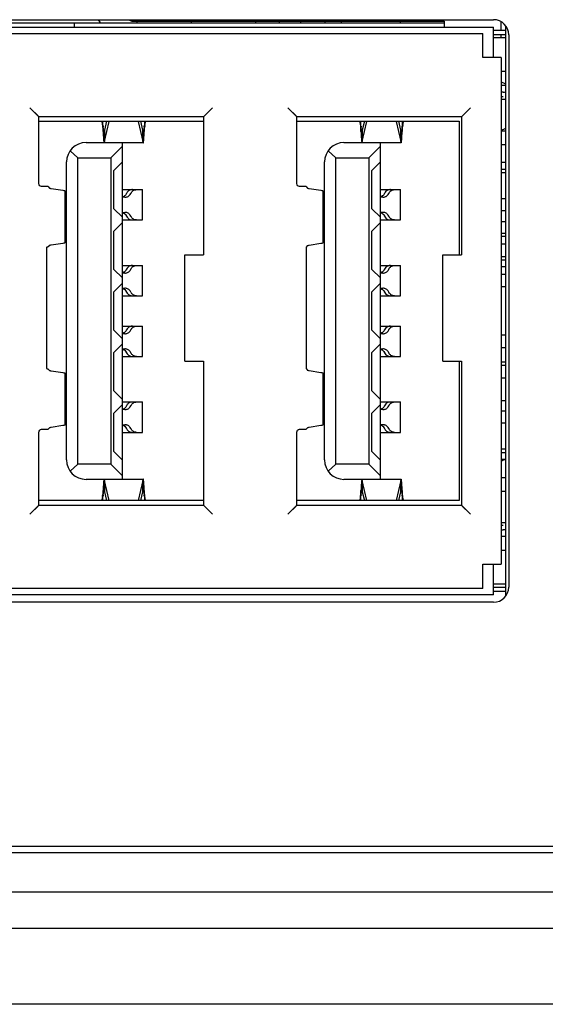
# Model space of a CAD drawing. Header units: millimetres. Extents: x 979 to 1689, y 96 to 304.
# Tile 5 of 15: x 1245 to 1262, y 96 to 128. Entities that reach past the tile are written whole.
import ezdxf

# ---------------------------------------------------------------- set-up
doc = ezdxf.new("R2010")
doc.units = ezdxf.units.MM
doc.header["$LTSCALE"] = 32.67
doc.layers.add('00_COMPONENTS', color=7, linetype='CONTINUOUS')

msp = doc.modelspace()

# ---------------------------------------------------------------- linework, layer by layer
at = {"layer": '00_COMPONENTS', "color": 7}
for p, q in [((1229.798, 128.109), (1260.148, 128.109)), ((1229.998, 127.859), (1260.148, 127.859)), ((1233.749, 128.009), (1258.514, 128.009)), ((1246.336, 127.859), (1246.336, 128.009)), ((1248.12, 128.109), (1248.227, 128.059)), ((1248.227, 128.059), (1248.227, 128.109)), ((1248.227, 128.059), (1258.518, 128.059)), ((1248.398, 128.059), (1248.398, 128.009)), ((1250.198, 128.009), (1250.198, 128.059)), ((1252.298, 128.109), (1252.298, 128.009)), ((1253.098, 128.009), (1253.098, 128.059)), ((1253.798, 128.009), (1253.798, 128.059)), ((1254.598, 128.009), (1254.598, 128.059)), ((1255.128, 128.059), (1255.128, 128.009)), ((1257.068, 128.059), (1257.068, 128.009)), ((1258.518, 128.059), (1258.518, 127.859)), ((1260.148, 126.859), (1260.148, 127.859)), ((1260.398, 127.759), (1260.398, 128.042)), ((1260.548, 109.111), (1260.548, 127.906)), ((1230.564, 127.653), (1259.798, 127.653)), ((1259.798, 126.859), (1259.798, 127.653)), ((1260.148, 127.759), (1260.548, 127.759)), ((1260.548, 127.609), (1260.148, 127.609)), ((1260.398, 127.509), (1260.398, 127.609)), ((1260.648, 127.609), (1260.648, 109.409)), ((1260.548, 127.509), (1260.148, 127.509)), ((1260.398, 126.859), (1259.798, 126.859)), ((1260.398, 126.859), (1260.398, 110.159)), ((1260.548, 126.399), (1260.398, 126.399)), ((1260.398, 126.064), (1260.448, 126.035)), ((1260.548, 125.939), (1260.398, 125.939)), ((1260.47, 125.724), (1260.398, 125.724)), ((1260.398, 125.574), (1260.47, 125.574)), ((1260.548, 125.479), (1260.398, 125.479)), ((1244.904, 125.173), (1244.868, 125.209)), ((1245.168, 124.909), (1244.868, 125.209)), ((1245.138, 124.939), (1244.904, 125.173)), ((1250.888, 125.209), (1250.588, 124.909)), ((1253.404, 125.173), (1253.368, 125.209)), ((1253.668, 124.909), (1253.368, 125.209)), ((1253.638, 124.939), (1253.404, 125.173)), ((1259.388, 125.209), (1259.088, 124.909)), ((1250.588, 124.909), (1245.168, 124.909)), ((1245.168, 122.705), (1245.168, 124.909)), ((1245.168, 124.759), (1250.588, 124.759)), ((1247.279, 124.596), (1247.265, 124.758)), ((1247.265, 124.758), (1247.265, 124.585)), ((1247.391, 124.759), (1247.323, 124.466)), ((1247.323, 124.09), (1247.476, 124.753)), ((1248.441, 124.753), (1248.594, 124.09)), ((1248.594, 124.466), (1248.526, 124.759)), ((1248.652, 124.758), (1248.638, 124.596)), ((1248.652, 124.585), (1248.652, 124.758)), ((1250.588, 124.909), (1250.588, 120.359)), ((1259.088, 124.909), (1253.668, 124.909)), ((1253.668, 122.705), (1253.668, 124.909)), ((1253.668, 124.759), (1259.018, 124.759)), ((1255.779, 124.596), (1255.765, 124.758)), ((1255.765, 124.758), (1255.765, 124.585)), ((1255.891, 124.759), (1255.823, 124.466)), ((1255.823, 124.09), (1255.976, 124.753)), ((1256.941, 124.753), (1257.094, 124.09)), ((1257.094, 124.466), (1257.026, 124.759)), ((1257.152, 124.758), (1257.138, 124.596)), ((1257.152, 124.585), (1257.152, 124.758)), ((1259.018, 124.759), (1259.018, 120.359)), ((1259.088, 124.909), (1259.088, 120.359)), ((1247.264, 124.594), (1247.265, 124.585)), ((1247.265, 124.585), (1247.279, 124.427)), ((1247.279, 124.427), (1247.279, 124.596)), ((1247.323, 124.466), (1247.323, 124.09)), ((1248.594, 124.09), (1248.594, 124.466)), ((1248.638, 124.596), (1248.638, 124.427)), ((1248.638, 124.427), (1248.652, 124.585)), ((1255.764, 124.594), (1255.765, 124.585)), ((1255.765, 124.585), (1255.779, 124.427)), ((1255.779, 124.427), (1255.779, 124.596)), ((1255.823, 124.466), (1255.823, 124.09)), ((1257.094, 124.09), (1257.094, 124.466)), ((1257.138, 124.596), (1257.138, 124.427)), ((1257.138, 124.427), (1257.152, 124.585)), ((1260.448, 124.482), (1260.398, 124.453)), ((1260.398, 124.449), (1260.548, 124.449)), ((1246.718, 124.059), (1247.918, 124.059)), ((1247.918, 112.959), (1247.918, 124.059)), ((1248.604, 124.051), (1247.918, 124.051)), ((1255.218, 124.059), (1256.418, 124.059)), ((1256.418, 112.959), (1256.418, 124.059)), ((1257.104, 124.051), (1256.418, 124.051)), ((1260.548, 123.989), (1260.398, 123.989)), ((1246.195, 123.787), (1246.453, 123.559)), ((1247.538, 123.559), (1247.918, 123.939)), ((1254.695, 123.787), (1254.953, 123.559)), ((1256.038, 123.559), (1256.418, 123.939)), ((1246.078, 113.599), (1246.078, 123.419)), ((1246.453, 123.559), (1247.538, 123.559)), ((1246.453, 113.459), (1246.453, 123.559)), ((1247.538, 123.559), (1247.538, 113.459)), ((1247.638, 123.141), (1247.918, 123.421)), ((1254.578, 113.599), (1254.578, 123.419)), ((1254.953, 123.559), (1256.038, 123.559)), ((1254.953, 113.459), (1254.953, 123.559)), ((1256.038, 123.559), (1256.038, 113.459)), ((1256.138, 123.141), (1256.418, 123.421)), ((1260.548, 123.399), (1260.398, 123.399)), ((1247.638, 121.876), (1247.638, 123.141)), ((1256.138, 121.876), (1256.138, 123.141)), ((1260.398, 123.179), (1260.548, 123.179)), ((1260.548, 123.059), (1260.398, 123.059)), ((1245.468, 122.609), (1245.248, 122.609)), ((1245.468, 122.609), (1245.503, 122.566)), ((1245.574, 122.546), (1245.957, 122.486)), ((1246.028, 120.76), (1246.028, 122.462)), ((1247.918, 122.509), (1248.583, 122.509)), ((1248.583, 121.509), (1248.583, 122.509)), ((1253.968, 122.609), (1253.748, 122.609)), ((1253.968, 122.609), (1254.003, 122.566)), ((1254.074, 122.546), (1254.457, 122.486)), ((1254.528, 120.755), (1254.528, 122.462)), ((1256.418, 122.509), (1257.083, 122.509)), ((1257.083, 121.509), (1257.083, 122.509)), ((1248, 122.259), (1247.918, 122.259)), ((1256.5, 122.259), (1256.418, 122.259)), ((1260.548, 122.209), (1260.398, 122.209)), ((1247.918, 121.596), (1247.638, 121.876)), ((1247.918, 121.759), (1248, 121.759)), ((1256.418, 121.596), (1256.138, 121.876)), ((1256.5, 121.759), (1256.418, 121.759)), ((1260.548, 121.809), (1260.398, 121.809)), ((1247.638, 121.141), (1247.918, 121.421)), ((1247.918, 121.509), (1248.583, 121.509)), ((1256.138, 121.141), (1256.418, 121.421)), ((1256.418, 121.509), (1257.083, 121.509)), ((1260.548, 121.449), (1260.398, 121.449)), ((1247.638, 119.876), (1247.638, 121.141)), ((1256.138, 119.876), (1256.138, 121.141)), ((1260.548, 121.059), (1260.398, 121.059)), ((1245.957, 120.738), (1245.574, 120.681)), ((1254.457, 120.732), (1254.074, 120.671)), ((1260.398, 120.974), (1260.541, 120.974)), ((1245.415, 120.609), (1245.415, 116.609)), ((1245.503, 120.662), (1245.468, 120.621)), ((1254.003, 120.651), (1253.968, 120.609)), ((1253.968, 120.609), (1253.968, 116.609)), ((1260.548, 120.709), (1260.398, 120.709)), ((1249.978, 120.359), (1250.588, 120.359)), ((1249.978, 116.859), (1249.978, 120.359)), ((1258.478, 120.359), (1259.088, 120.359)), ((1258.478, 116.859), (1258.478, 120.359)), ((1260.398, 120.309), (1260.548, 120.309)), ((1260.548, 120.179), (1260.398, 120.179)), ((1247.918, 119.596), (1247.638, 119.876)), ((1247.918, 120.009), (1248.583, 120.009)), ((1248, 119.759), (1247.918, 119.759)), ((1248.583, 119.009), (1248.583, 120.009)), ((1256.418, 119.596), (1256.138, 119.876)), ((1256.418, 120.009), (1257.083, 120.009)), ((1256.5, 119.759), (1256.418, 119.759)), ((1257.083, 119.009), (1257.083, 120.009)), ((1260.398, 119.974), (1260.541, 119.974)), ((1247.638, 119.141), (1247.918, 119.421)), ((1256.138, 119.141), (1256.418, 119.421)), ((1260.548, 119.709), (1260.398, 119.709)), ((1247.638, 117.876), (1247.638, 119.141)), ((1247.918, 119.259), (1248, 119.259)), ((1256.138, 117.876), (1256.138, 119.141)), ((1256.418, 119.259), (1256.5, 119.259)), ((1260.548, 119.309), (1260.398, 119.309)), ((1247.918, 119.009), (1248.583, 119.009)), ((1256.418, 119.009), (1257.083, 119.009)), ((1247.918, 117.596), (1247.638, 117.876)), ((1247.918, 118.009), (1248.583, 118.009)), ((1248.583, 117.009), (1248.583, 118.009)), ((1256.418, 117.596), (1256.138, 117.876)), ((1256.418, 118.009), (1257.083, 118.009)), ((1257.083, 117.009), (1257.083, 118.009)), ((1248, 117.759), (1247.918, 117.759)), ((1256.5, 117.759), (1256.418, 117.759)), ((1260.548, 117.709), (1260.398, 117.709)), ((1247.638, 117.141), (1247.918, 117.421)), ((1247.918, 117.259), (1248, 117.259)), ((1256.138, 117.141), (1256.418, 117.421)), ((1256.418, 117.259), (1256.5, 117.259)), ((1260.398, 117.309), (1260.548, 117.309)), ((1247.638, 115.876), (1247.638, 117.141)), ((1247.918, 117.009), (1248.583, 117.009)), ((1249.978, 116.859), (1250.588, 116.859)), ((1250.588, 116.859), (1250.588, 112.109)), ((1256.138, 115.876), (1256.138, 117.141)), ((1256.418, 117.009), (1257.083, 117.009)), ((1258.478, 116.859), (1259.088, 116.859)), ((1259.018, 116.859), (1259.018, 112.259)), ((1259.088, 116.859), (1259.088, 112.109)), ((1260.398, 116.829), (1260.548, 116.829)), ((1245.468, 116.596), (1245.503, 116.555)), ((1245.574, 116.536), (1245.957, 116.479)), ((1253.968, 116.609), (1254.003, 116.566)), ((1254.074, 116.546), (1254.457, 116.486)), ((1260.548, 116.709), (1260.398, 116.709)), ((1246.028, 114.755), (1246.028, 116.457)), ((1254.528, 114.755), (1254.528, 116.462)), ((1260.398, 116.309), (1260.548, 116.309)), ((1247.918, 115.596), (1247.638, 115.876)), ((1256.418, 115.596), (1256.138, 115.876)), ((1260.398, 115.559), (1260.548, 115.559)), ((1247.638, 115.141), (1247.918, 115.421)), ((1247.918, 115.509), (1248.583, 115.509)), ((1248, 115.259), (1247.918, 115.259)), ((1248.583, 114.509), (1248.583, 115.509)), ((1256.138, 115.141), (1256.418, 115.421)), ((1256.418, 115.509), (1257.083, 115.509)), ((1256.5, 115.259), (1256.418, 115.259)), ((1257.083, 114.509), (1257.083, 115.509)), ((1260.548, 115.209), (1260.398, 115.209)), ((1247.638, 113.876), (1247.638, 115.141)), ((1256.138, 113.876), (1256.138, 115.141)), ((1245.248, 114.609), (1245.468, 114.609)), ((1245.503, 114.651), (1245.468, 114.609)), ((1245.957, 114.732), (1245.574, 114.671)), ((1247.918, 114.759), (1248, 114.759)), ((1253.748, 114.609), (1253.968, 114.609)), ((1254.003, 114.651), (1253.968, 114.609)), ((1254.457, 114.732), (1254.074, 114.671)), ((1256.5, 114.759), (1256.418, 114.759)), ((1260.548, 114.809), (1260.398, 114.809)), ((1245.168, 112.109), (1245.168, 114.513)), ((1247.918, 114.509), (1248.583, 114.509)), ((1253.668, 112.109), (1253.668, 114.513)), ((1256.418, 114.509), (1257.083, 114.509)), ((1260.548, 113.959), (1260.398, 113.959)), ((1247.918, 113.596), (1247.638, 113.876)), ((1256.418, 113.596), (1256.138, 113.876)), ((1260.548, 113.829), (1260.398, 113.829)), ((1260.548, 113.619), (1260.398, 113.619)), ((1260.448, 113.582), (1260.398, 113.553)), ((1246.453, 113.459), (1246.195, 113.23)), ((1247.538, 113.459), (1246.453, 113.459)), ((1247.538, 113.459), (1247.918, 113.079)), ((1254.953, 113.459), (1254.695, 113.23)), ((1256.038, 113.459), (1254.953, 113.459)), ((1256.038, 113.459), (1256.418, 113.079)), ((1247.918, 112.959), (1246.718, 112.959)), ((1247.476, 112.265), (1247.323, 112.927)), ((1247.323, 112.927), (1247.323, 112.551)), ((1247.918, 112.966), (1248.604, 112.966)), ((1248.594, 112.927), (1248.441, 112.265)), ((1248.594, 112.551), (1248.594, 112.927)), ((1256.418, 112.959), (1255.218, 112.959)), ((1255.976, 112.265), (1255.823, 112.927)), ((1255.823, 112.927), (1255.823, 112.551)), ((1256.418, 112.966), (1257.104, 112.966)), ((1257.094, 112.927), (1256.941, 112.265)), ((1257.094, 112.551), (1257.094, 112.927)), ((1260.398, 113.019), (1260.548, 113.019)), ((1247.279, 112.591), (1247.265, 112.432)), ((1247.265, 112.432), (1247.265, 112.259)), ((1247.265, 112.259), (1247.279, 112.422)), ((1247.279, 112.422), (1247.279, 112.591)), ((1247.323, 112.551), (1247.391, 112.259)), ((1248.526, 112.259), (1248.594, 112.551)), ((1248.652, 112.432), (1248.638, 112.591)), ((1248.638, 112.591), (1248.638, 112.422)), ((1248.638, 112.422), (1248.652, 112.259)), ((1248.653, 112.423), (1248.652, 112.432)), ((1248.652, 112.259), (1248.652, 112.432)), ((1255.779, 112.591), (1255.765, 112.432)), ((1255.765, 112.432), (1255.765, 112.259)), ((1255.765, 112.259), (1255.779, 112.422)), ((1255.779, 112.422), (1255.779, 112.591)), ((1255.823, 112.551), (1255.891, 112.259)), ((1257.026, 112.259), (1257.094, 112.551)), ((1257.152, 112.432), (1257.138, 112.591)), ((1257.138, 112.591), (1257.138, 112.422)), ((1257.138, 112.422), (1257.152, 112.259)), ((1257.153, 112.423), (1257.152, 112.432)), ((1257.152, 112.259), (1257.152, 112.432)), ((1260.548, 112.559), (1260.398, 112.559)), ((1245.168, 112.109), (1244.868, 111.809)), ((1245.138, 112.078), (1244.904, 111.844)), ((1250.588, 112.259), (1245.168, 112.259)), ((1245.168, 112.109), (1250.588, 112.109)), ((1250.588, 112.109), (1250.888, 111.809)), ((1250.619, 112.078), (1250.853, 111.844)), ((1253.668, 112.109), (1253.368, 111.809)), ((1253.638, 112.078), (1253.404, 111.844)), ((1259.018, 112.259), (1253.668, 112.259)), ((1253.668, 112.109), (1259.088, 112.109)), ((1259.088, 112.109), (1259.388, 111.809)), ((1259.119, 112.078), (1259.353, 111.844)), ((1244.904, 111.844), (1244.868, 111.809)), ((1250.853, 111.844), (1250.888, 111.809)), ((1253.404, 111.844), (1253.368, 111.809)), ((1259.353, 111.844), (1259.388, 111.809)), ((1260.398, 111.539), (1260.548, 111.539)), ((1260.47, 111.444), (1260.398, 111.444)), ((1260.398, 111.294), (1260.47, 111.294)), ((1260.548, 111.079), (1260.398, 111.079)), ((1260.548, 110.619), (1260.398, 110.619)), ((1259.798, 110.159), (1260.398, 110.159)), ((1259.798, 109.364), (1259.798, 110.159)), ((1260.148, 109.159), (1260.148, 110.159)), ((1259.798, 109.364), (1230.564, 109.364)), ((1260.548, 109.509), (1260.148, 109.509)), ((1260.148, 109.409), (1260.548, 109.409)), ((1260.148, 109.159), (1229.998, 109.159)), ((1260.548, 109.259), (1260.148, 109.259)), ((1260.148, 108.909), (1229.798, 108.909)), ((1288.948, 100.859), (1197.948, 100.859)), ((1197.948, 100.659), (1288.948, 100.659)), ((1288.948, 99.359), (1223.948, 99.359)), ((1288.948, 98.159), (1223.948, 98.159)), ((1286.198, 95.659), (1226.698, 95.659))]:
    msp.add_line(p, q, dxfattribs=at)
for points in [[(1250.888, 125.209), (1250.853, 125.173), (1250.817, 125.138)], [(1259.388, 125.209), (1259.353, 125.173), (1259.317, 125.138)]]:
    msp.add_lwpolyline(points, dxfattribs=at)
for centre, radius, start, end in [((1247.938, 128.659), 0.99, 213.8497, 221.1867), ((1260.148, 127.609), 0.5, 0, 90), ((1260.548, 126.209), 0.2, 240, 270), ((1260.47, 126.724), 1, 270, 274.5185), ((1252.442, 124.116), 3.819, 172.4422, 172.9438), ((1260.942, 124.116), 3.819, 172.4422, 172.9438), ((1250.305, 124.992), 3.051, 187.4722, 187.9896), ((1248.604, 124.455), 0.00357, 269.6784, 281.1907), ((1245.601, 124.994), 3.063, 352.0186, 352.5274), ((1227.718, 125.483), 20.946, 356.9538, 357.1094), ((1258.805, 124.992), 3.051, 187.4722, 187.9896), ((1257.104, 124.455), 0.00357, 269.6784, 281.1907), ((1254.101, 124.994), 3.063, 352.0186, 352.5274), ((1236.218, 125.483), 20.946, 356.9538, 357.1094), ((1260.548, 124.309), 0.2, 90, 120), ((1246.718, 123.419), 0.64, 90, 180), ((1255.218, 123.419), 0.64, 90, 180), ((1247.872, 122.46), 0.198, 334.1349, 337.2249), ((1248.375, 122.307), 0.198, 154.0033, 157.2254), ((1256.383, 122.455), 0.186, 334.1618, 337.4283), ((1256.865, 122.312), 0.186, 154.0544, 157.4282), ((1247.867, 122.463), 0.203, 284.7162, 288.8282), ((1256.366, 122.461), 0.202, 284.9949, 289.1764), ((1247.874, 121.558), 0.196, 22.7639, 28.5523), ((1248.375, 121.71), 0.198, 202.7741, 205.9962), ((1256.383, 121.562), 0.186, 22.5717, 25.838), ((1256.865, 121.705), 0.186, 202.5718, 205.9454), ((1245.331, 121.24), 0.637, 277.5525, 278.4387), ((1247.867, 119.963), 0.203, 284.7162, 288.8282), ((1247.872, 119.96), 0.198, 334.1349, 337.2249), ((1248.375, 119.807), 0.198, 154.0033, 157.2254), ((1256.366, 119.961), 0.202, 284.9949, 289.1764), ((1256.383, 119.955), 0.186, 334.1618, 337.4283), ((1256.865, 119.812), 0.186, 154.0544, 157.4282), ((1247.874, 119.058), 0.196, 22.7639, 28.5523), ((1248.375, 119.21), 0.198, 202.7741, 205.9962), ((1256.383, 119.062), 0.186, 22.5717, 25.838), ((1256.865, 119.205), 0.186, 202.5718, 205.9454), ((1247.872, 117.96), 0.198, 334.1352, 337.2254), ((1248.375, 117.807), 0.198, 154.0036, 157.2259), ((1256.383, 117.955), 0.186, 334.1617, 337.4283), ((1256.865, 117.812), 0.186, 154.0544, 157.4282), ((1247.867, 117.963), 0.203, 284.7163, 288.8285), ((1256.366, 117.961), 0.202, 284.995, 289.1764), ((1247.874, 117.058), 0.196, 22.7645, 28.5524), ((1248.375, 117.21), 0.198, 202.7746, 205.9966), ((1256.383, 117.062), 0.186, 22.5717, 25.838), ((1256.865, 117.205), 0.186, 202.5718, 205.9453), ((1247.867, 115.463), 0.203, 284.7163, 288.8285), ((1247.872, 115.46), 0.198, 334.1352, 337.2254), ((1248.375, 115.307), 0.198, 154.0036, 157.2259), ((1256.366, 115.461), 0.202, 284.995, 289.1764), ((1256.383, 115.455), 0.186, 334.1617, 337.4283), ((1256.865, 115.312), 0.186, 154.0544, 157.4282), ((1247.874, 114.558), 0.196, 22.7645, 28.5524), ((1248.375, 114.71), 0.198, 202.7746, 205.9966), ((1256.383, 114.562), 0.186, 22.5717, 25.838), ((1256.865, 114.705), 0.186, 202.5718, 205.9453), ((1246.718, 113.599), 0.64, 180, 270), ((1255.218, 113.599), 0.64, 180, 270), ((1260.548, 113.409), 0.2, 90, 120), ((1227.718, 111.534), 20.946, 2.8906, 3.0462), ((1236.218, 111.534), 20.946, 2.8906, 3.0462), ((1243.475, 112.901), 3.819, 352.4422, 352.9438), ((1250.316, 112.023), 3.063, 172.0186, 172.5274), ((1247.313, 112.562), 0.00357, 89.6784, 101.1907), ((1245.612, 112.025), 3.051, 7.4722, 7.9896), ((1251.975, 112.901), 3.819, 352.4422, 352.9438), ((1258.816, 112.023), 3.063, 172.0186, 172.5274), ((1255.813, 112.562), 0.00357, 89.6784, 101.1907), ((1254.112, 112.025), 3.051, 7.4722, 7.9896), ((1260.47, 110.294), 1, 87.0171, 90), ((1260.148, 109.409), 0.5, 270, 0)]:
    msp.add_arc(centre, radius, start, end, dxfattribs=at)
for points, knots in [([(1247.227, 124.759), (1247.232, 124.759), (1247.24, 124.739), (1247.247, 124.71), (1247.256, 124.656), (1247.261, 124.617), (1247.264, 124.594)], [0, 0, 0, 0, 0.085882, 0.287263, 0.599377, 1, 1, 1, 1]), ([(1248.656, 124.619), (1248.659, 124.638), (1248.663, 124.672), (1248.672, 124.717), (1248.678, 124.742), (1248.686, 124.759), (1248.69, 124.759)], [0, 0, 0, 0, 0.403715, 0.713576, 0.912743, 1, 1, 1, 1]), ([(1255.727, 124.759), (1255.732, 124.759), (1255.74, 124.739), (1255.747, 124.71), (1255.756, 124.656), (1255.761, 124.617), (1255.764, 124.594)], [0, 0, 0, 0, 0.085882, 0.287263, 0.599377, 1, 1, 1, 1]), ([(1257.156, 124.619), (1257.159, 124.638), (1257.163, 124.672), (1257.172, 124.717), (1257.178, 124.742), (1257.186, 124.759), (1257.19, 124.759)], [0, 0, 0, 0, 0.403715, 0.713576, 0.912743, 1, 1, 1, 1]), ([(1247.279, 124.427), (1247.281, 124.381), (1247.286, 124.3), (1247.292, 124.191), (1247.3, 124.114), (1247.304, 124.073), (1247.308, 124.059)], [0, 0, 0, 0, 0.366616, 0.666499, 0.881764, 1, 1, 1, 1]), ([(1247.301, 124.47), (1247.299, 124.476), (1247.291, 124.508), (1247.287, 124.541), (1247.283, 124.568)], [0, 0, 0, 0, 0.180194, 1, 1, 1, 1]), ([(1247.313, 124.451), (1247.31, 124.451), (1247.305, 124.459), (1247.303, 124.465), (1247.301, 124.47)], [0, 0, 0, 0, 0.330825, 1, 1, 1, 1]), ([(1247.323, 124.466), (1247.322, 124.464), (1247.32, 124.459), (1247.317, 124.451), (1247.313, 124.451)], [0, 0, 0, 0, 0.377622, 1, 1, 1, 1]), ([(1248.604, 124.451), (1248.602, 124.451), (1248.6, 124.454), (1248.598, 124.457), (1248.598, 124.458)], [0, 0, 0, 0, 0.657806, 1, 1, 1, 1]), ([(1248.634, 124.569), (1248.632, 124.553), (1248.628, 124.525), (1248.621, 124.487), (1248.615, 124.465), (1248.609, 124.452), (1248.605, 124.451)], [0, 0, 0, 0, 0.395562, 0.702422, 0.90468, 1, 1, 1, 1]), ([(1248.623, 124.18), (1248.624, 124.194), (1248.629, 124.257), (1248.632, 124.32), (1248.635, 124.37)], [0, 0, 0, 0, 0.215266, 1, 1, 1, 1]), ([(1255.779, 124.427), (1255.781, 124.381), (1255.786, 124.3), (1255.792, 124.191), (1255.8, 124.114), (1255.804, 124.073), (1255.808, 124.059)], [0, 0, 0, 0, 0.366616, 0.666499, 0.881764, 1, 1, 1, 1]), ([(1255.801, 124.47), (1255.799, 124.476), (1255.791, 124.508), (1255.787, 124.541), (1255.783, 124.568)], [0, 0, 0, 0, 0.180194, 1, 1, 1, 1]), ([(1255.813, 124.451), (1255.81, 124.451), (1255.805, 124.459), (1255.803, 124.465), (1255.801, 124.47)], [0, 0, 0, 0, 0.330825, 1, 1, 1, 1]), ([(1255.823, 124.466), (1255.822, 124.464), (1255.82, 124.459), (1255.817, 124.451), (1255.813, 124.451)], [0, 0, 0, 0, 0.377622, 1, 1, 1, 1]), ([(1257.104, 124.451), (1257.102, 124.451), (1257.1, 124.454), (1257.098, 124.457), (1257.098, 124.458)], [0, 0, 0, 0, 0.657806, 1, 1, 1, 1]), ([(1257.134, 124.569), (1257.132, 124.553), (1257.128, 124.525), (1257.121, 124.487), (1257.115, 124.465), (1257.109, 124.452), (1257.105, 124.451)], [0, 0, 0, 0, 0.395562, 0.702422, 0.90468, 1, 1, 1, 1]), ([(1257.123, 124.18), (1257.124, 124.194), (1257.129, 124.257), (1257.132, 124.32), (1257.135, 124.37)], [0, 0, 0, 0, 0.215266, 1, 1, 1, 1]), ([(1247.317, 124.059), (1247.318, 124.06), (1247.32, 124.071), (1247.322, 124.082), (1247.323, 124.09)], [0, 0, 0, 0, 0.179311, 1, 1, 1, 1]), ([(1248.594, 124.09), (1248.595, 124.081), (1248.597, 124.068), (1248.601, 124.055), (1248.603, 124.051), (1248.604, 124.051)], [0, 0, 0, 0, 0.72146, 0.91262, 1, 1, 1, 1]), ([(1248.604, 124.051), (1248.607, 124.051), (1248.61, 124.067), (1248.615, 124.088), (1248.619, 124.13), (1248.622, 124.162), (1248.623, 124.18)], [0, 0, 0, 0, 0.073183, 0.265493, 0.576837, 1, 1, 1, 1]), ([(1255.817, 124.059), (1255.818, 124.06), (1255.82, 124.071), (1255.822, 124.082), (1255.823, 124.09)], [0, 0, 0, 0, 0.179311, 1, 1, 1, 1]), ([(1257.094, 124.09), (1257.095, 124.081), (1257.097, 124.068), (1257.101, 124.055), (1257.103, 124.051), (1257.104, 124.051)], [0, 0, 0, 0, 0.72146, 0.91262, 1, 1, 1, 1]), ([(1257.104, 124.051), (1257.107, 124.051), (1257.11, 124.067), (1257.115, 124.088), (1257.119, 124.13), (1257.122, 124.162), (1257.123, 124.18)], [0, 0, 0, 0, 0.073183, 0.265493, 0.576837, 1, 1, 1, 1]), ([(1245.248, 122.609), (1245.227, 122.609), (1245.183, 122.634), (1245.168, 122.681), (1245.168, 122.705)], [0, 0, 0, 0, 0.461457, 1, 1, 1, 1]), ([(1253.748, 122.609), (1253.727, 122.609), (1253.683, 122.634), (1253.668, 122.681), (1253.668, 122.705)], [0, 0, 0, 0, 0.461457, 1, 1, 1, 1]), ([(1245.51, 122.562), (1245.512, 122.561), (1245.525, 122.555), (1245.538, 122.553), (1245.549, 122.55)], [0, 0, 0, 0, 0.178868, 1, 1, 1, 1]), ([(1245.957, 122.486), (1245.975, 122.483), (1245.998, 122.478), (1246.022, 122.471), (1246.028, 122.465), (1246.028, 122.462)], [0, 0, 0, 0, 0.71168, 0.903436, 1, 1, 1, 1]), ([(1248.05, 122.374), (1248.045, 122.362), (1248.017, 122.317), (1247.97, 122.284), (1247.932, 122.271)], [0, 0, 0, 0, 0.241329, 1, 1, 1, 1]), ([(1248.185, 122.499), (1248.156, 122.491), (1248.102, 122.46), (1248.066, 122.41), (1248.055, 122.384)], [0, 0, 0, 0, 0.517184, 1, 1, 1, 1]), ([(1248.063, 122.268), (1248.092, 122.277), (1248.146, 122.307), (1248.182, 122.357), (1248.193, 122.384)], [0, 0, 0, 0, 0.517184, 1, 1, 1, 1]), ([(1248.248, 122.509), (1248.242, 122.508), (1248.221, 122.507), (1248.2, 122.504), (1248.185, 122.499)], [0, 0, 0, 0, 0.261612, 1, 1, 1, 1]), ([(1248.198, 122.394), (1248.214, 122.426), (1248.268, 122.487), (1248.346, 122.507), (1248.386, 122.509)], [0, 0, 0, 0, 0.472337, 1, 1, 1, 1]), ([(1254.01, 122.562), (1254.012, 122.561), (1254.025, 122.555), (1254.038, 122.553), (1254.049, 122.55)], [0, 0, 0, 0, 0.178868, 1, 1, 1, 1]), ([(1254.457, 122.486), (1254.475, 122.483), (1254.498, 122.478), (1254.522, 122.471), (1254.528, 122.465), (1254.528, 122.462)], [0, 0, 0, 0, 0.71168, 0.903436, 1, 1, 1, 1]), ([(1256.55, 122.374), (1256.545, 122.363), (1256.517, 122.317), (1256.471, 122.284), (1256.433, 122.271)], [0, 0, 0, 0, 0.236809, 1, 1, 1, 1]), ([(1256.684, 122.499), (1256.654, 122.49), (1256.601, 122.459), (1256.565, 122.41), (1256.555, 122.384)], [0, 0, 0, 0, 0.523099, 1, 1, 1, 1]), ([(1256.564, 122.268), (1256.594, 122.277), (1256.647, 122.308), (1256.682, 122.358), (1256.693, 122.384)], [0, 0, 0, 0, 0.523099, 1, 1, 1, 1]), ([(1256.748, 122.509), (1256.742, 122.508), (1256.721, 122.507), (1256.699, 122.504), (1256.684, 122.499)], [0, 0, 0, 0, 0.262555, 1, 1, 1, 1]), ([(1256.698, 122.394), (1256.713, 122.426), (1256.767, 122.486), (1256.845, 122.508), (1256.886, 122.509)], [0, 0, 0, 0, 0.465098, 1, 1, 1, 1]), ([(1248, 122.259), (1248.005, 122.259), (1248.026, 122.26), (1248.048, 122.263), (1248.063, 122.268)], [0, 0, 0, 0, 0.261612, 1, 1, 1, 1]), ([(1256.5, 122.259), (1256.505, 122.259), (1256.527, 122.26), (1256.549, 122.264), (1256.564, 122.268)], [0, 0, 0, 0, 0.262555, 1, 1, 1, 1]), ([(1247.918, 121.751), (1247.926, 121.749), (1247.953, 121.74), (1247.978, 121.726), (1247.995, 121.712)], [0, 0, 0, 0, 0.258483, 1, 1, 1, 1]), ([(1248.063, 121.749), (1248.058, 121.751), (1248.037, 121.756), (1248.016, 121.758), (1248, 121.759)], [0, 0, 0, 0, 0.240121, 1, 1, 1, 1]), ([(1248.193, 121.634), (1248.182, 121.66), (1248.146, 121.71), (1248.092, 121.741), (1248.063, 121.749)], [0, 0, 0, 0, 0.482809, 1, 1, 1, 1]), ([(1256.418, 121.751), (1256.425, 121.749), (1256.451, 121.741), (1256.476, 121.727), (1256.492, 121.715)], [0, 0, 0, 0, 0.260845, 1, 1, 1, 1]), ([(1256.492, 121.715), (1256.498, 121.71), (1256.522, 121.689), (1256.54, 121.664), (1256.55, 121.643)], [0, 0, 0, 0, 0.259782, 1, 1, 1, 1]), ([(1256.564, 121.749), (1256.559, 121.75), (1256.538, 121.756), (1256.516, 121.758), (1256.5, 121.759)], [0, 0, 0, 0, 0.239426, 1, 1, 1, 1]), ([(1256.693, 121.634), (1256.682, 121.66), (1256.647, 121.709), (1256.594, 121.74), (1256.564, 121.749)], [0, 0, 0, 0, 0.476892, 1, 1, 1, 1]), ([(1248.055, 121.634), (1248.066, 121.607), (1248.102, 121.557), (1248.156, 121.527), (1248.185, 121.518)], [0, 0, 0, 0, 0.482809, 1, 1, 1, 1]), ([(1248.185, 121.518), (1248.19, 121.516), (1248.211, 121.511), (1248.232, 121.509), (1248.248, 121.509)], [0, 0, 0, 0, 0.240121, 1, 1, 1, 1]), ([(1248.386, 121.509), (1248.346, 121.51), (1248.268, 121.53), (1248.214, 121.591), (1248.198, 121.623)], [0, 0, 0, 0, 0.527666, 1, 1, 1, 1]), ([(1256.555, 121.634), (1256.565, 121.608), (1256.601, 121.558), (1256.654, 121.527), (1256.684, 121.518)], [0, 0, 0, 0, 0.476892, 1, 1, 1, 1]), ([(1256.684, 121.518), (1256.689, 121.517), (1256.71, 121.511), (1256.731, 121.509), (1256.748, 121.509)], [0, 0, 0, 0, 0.239426, 1, 1, 1, 1]), ([(1256.886, 121.509), (1256.845, 121.509), (1256.767, 121.531), (1256.713, 121.592), (1256.698, 121.624)], [0, 0, 0, 0, 0.534907, 1, 1, 1, 1]), ([(1246.028, 120.76), (1246.028, 120.758), (1246.022, 120.752), (1245.998, 120.745), (1245.975, 120.741), (1245.957, 120.738)], [0, 0, 0, 0, 0.09406, 0.285472, 1, 1, 1, 1]), ([(1254.528, 120.755), (1254.528, 120.752), (1254.522, 120.747), (1254.498, 120.739), (1254.475, 120.734), (1254.457, 120.732)], [0, 0, 0, 0, 0.096568, 0.288324, 1, 1, 1, 1]), ([(1245.468, 120.621), (1245.464, 120.618), (1245.449, 120.614), (1245.435, 120.611), (1245.425, 120.61)], [0, 0, 0, 0, 0.327356, 1, 1, 1, 1]), ([(1245.574, 120.681), (1245.557, 120.678), (1245.535, 120.673), (1245.509, 120.668), (1245.503, 120.662)], [0, 0, 0, 0, 0.672212, 1, 1, 1, 1]), ([(1254.074, 120.671), (1254.057, 120.668), (1254.035, 120.663), (1254.009, 120.657), (1254.003, 120.651)], [0, 0, 0, 0, 0.670702, 1, 1, 1, 1]), ([(1248.05, 119.874), (1248.045, 119.862), (1248.017, 119.817), (1247.97, 119.784), (1247.932, 119.771)], [0, 0, 0, 0, 0.241329, 1, 1, 1, 1]), ([(1248, 119.759), (1248.005, 119.759), (1248.026, 119.76), (1248.048, 119.763), (1248.063, 119.768)], [0, 0, 0, 0, 0.261612, 1, 1, 1, 1]), ([(1248.185, 119.999), (1248.156, 119.991), (1248.102, 119.96), (1248.066, 119.91), (1248.055, 119.884)], [0, 0, 0, 0, 0.517184, 1, 1, 1, 1]), ([(1248.063, 119.768), (1248.092, 119.777), (1248.146, 119.807), (1248.182, 119.857), (1248.193, 119.884)], [0, 0, 0, 0, 0.517184, 1, 1, 1, 1]), ([(1248.248, 120.009), (1248.242, 120.008), (1248.221, 120.007), (1248.2, 120.004), (1248.185, 119.999)], [0, 0, 0, 0, 0.261612, 1, 1, 1, 1]), ([(1248.198, 119.894), (1248.214, 119.926), (1248.268, 119.987), (1248.346, 120.007), (1248.386, 120.009)], [0, 0, 0, 0, 0.472337, 1, 1, 1, 1]), ([(1256.55, 119.874), (1256.545, 119.863), (1256.517, 119.817), (1256.471, 119.784), (1256.433, 119.771)], [0, 0, 0, 0, 0.236809, 1, 1, 1, 1]), ([(1256.5, 119.759), (1256.505, 119.759), (1256.527, 119.76), (1256.549, 119.764), (1256.564, 119.768)], [0, 0, 0, 0, 0.262555, 1, 1, 1, 1]), ([(1256.684, 119.999), (1256.654, 119.99), (1256.601, 119.959), (1256.565, 119.91), (1256.555, 119.884)], [0, 0, 0, 0, 0.523099, 1, 1, 1, 1]), ([(1256.564, 119.768), (1256.594, 119.777), (1256.647, 119.808), (1256.682, 119.858), (1256.693, 119.884)], [0, 0, 0, 0, 0.523099, 1, 1, 1, 1]), ([(1256.748, 120.009), (1256.742, 120.008), (1256.721, 120.007), (1256.699, 120.004), (1256.684, 119.999)], [0, 0, 0, 0, 0.262555, 1, 1, 1, 1]), ([(1256.698, 119.894), (1256.713, 119.926), (1256.767, 119.986), (1256.845, 120.008), (1256.886, 120.009)], [0, 0, 0, 0, 0.465098, 1, 1, 1, 1]), ([(1247.918, 119.251), (1247.926, 119.249), (1247.953, 119.24), (1247.978, 119.226), (1247.995, 119.212)], [0, 0, 0, 0, 0.258483, 1, 1, 1, 1]), ([(1248.063, 119.249), (1248.058, 119.251), (1248.037, 119.256), (1248.016, 119.258), (1248, 119.259)], [0, 0, 0, 0, 0.240121, 1, 1, 1, 1]), ([(1248.055, 119.134), (1248.066, 119.107), (1248.102, 119.057), (1248.156, 119.027), (1248.185, 119.018)], [0, 0, 0, 0, 0.482809, 1, 1, 1, 1]), ([(1248.193, 119.134), (1248.182, 119.16), (1248.146, 119.21), (1248.092, 119.241), (1248.063, 119.249)], [0, 0, 0, 0, 0.482809, 1, 1, 1, 1]), ([(1248.386, 119.009), (1248.346, 119.01), (1248.268, 119.03), (1248.214, 119.091), (1248.198, 119.123)], [0, 0, 0, 0, 0.527666, 1, 1, 1, 1]), ([(1256.418, 119.251), (1256.425, 119.249), (1256.451, 119.241), (1256.476, 119.227), (1256.492, 119.215)], [0, 0, 0, 0, 0.260845, 1, 1, 1, 1]), ([(1256.492, 119.215), (1256.498, 119.21), (1256.522, 119.189), (1256.54, 119.164), (1256.55, 119.143)], [0, 0, 0, 0, 0.259782, 1, 1, 1, 1]), ([(1256.564, 119.249), (1256.559, 119.25), (1256.538, 119.256), (1256.516, 119.258), (1256.5, 119.259)], [0, 0, 0, 0, 0.239426, 1, 1, 1, 1]), ([(1256.555, 119.134), (1256.565, 119.108), (1256.601, 119.058), (1256.654, 119.027), (1256.684, 119.018)], [0, 0, 0, 0, 0.476892, 1, 1, 1, 1]), ([(1256.693, 119.134), (1256.682, 119.16), (1256.647, 119.209), (1256.594, 119.24), (1256.564, 119.249)], [0, 0, 0, 0, 0.476892, 1, 1, 1, 1]), ([(1256.886, 119.009), (1256.845, 119.009), (1256.767, 119.031), (1256.713, 119.092), (1256.698, 119.124)], [0, 0, 0, 0, 0.534907, 1, 1, 1, 1]), ([(1248.185, 119.018), (1248.19, 119.016), (1248.211, 119.011), (1248.232, 119.009), (1248.248, 119.009)], [0, 0, 0, 0, 0.240121, 1, 1, 1, 1]), ([(1256.684, 119.018), (1256.689, 119.017), (1256.71, 119.011), (1256.731, 119.009), (1256.748, 119.009)], [0, 0, 0, 0, 0.239426, 1, 1, 1, 1]), ([(1248.05, 117.874), (1248.045, 117.862), (1248.017, 117.817), (1247.97, 117.784), (1247.932, 117.771)], [0, 0, 0, 0, 0.241323, 1, 1, 1, 1]), ([(1248.185, 117.999), (1248.156, 117.991), (1248.102, 117.96), (1248.066, 117.91), (1248.055, 117.884)], [0, 0, 0, 0, 0.517191, 1, 1, 1, 1]), ([(1248.063, 117.768), (1248.092, 117.777), (1248.146, 117.807), (1248.182, 117.857), (1248.193, 117.884)], [0, 0, 0, 0, 0.517191, 1, 1, 1, 1]), ([(1248.248, 118.009), (1248.242, 118.008), (1248.221, 118.007), (1248.2, 118.004), (1248.185, 117.999)], [0, 0, 0, 0, 0.261611, 1, 1, 1, 1]), ([(1248.198, 117.894), (1248.214, 117.926), (1248.268, 117.987), (1248.346, 118.007), (1248.386, 118.009)], [0, 0, 0, 0, 0.472334, 1, 1, 1, 1]), ([(1256.55, 117.874), (1256.545, 117.863), (1256.517, 117.817), (1256.471, 117.784), (1256.433, 117.771)], [0, 0, 0, 0, 0.236805, 1, 1, 1, 1]), ([(1256.684, 117.999), (1256.654, 117.99), (1256.601, 117.959), (1256.565, 117.91), (1256.555, 117.884)], [0, 0, 0, 0, 0.523107, 1, 1, 1, 1]), ([(1256.564, 117.768), (1256.594, 117.777), (1256.647, 117.808), (1256.682, 117.858), (1256.693, 117.884)], [0, 0, 0, 0, 0.523107, 1, 1, 1, 1]), ([(1256.748, 118.009), (1256.742, 118.008), (1256.721, 118.007), (1256.699, 118.004), (1256.684, 117.999)], [0, 0, 0, 0, 0.262553, 1, 1, 1, 1]), ([(1256.698, 117.894), (1256.713, 117.926), (1256.767, 117.986), (1256.845, 118.008), (1256.886, 118.009)], [0, 0, 0, 0, 0.465093, 1, 1, 1, 1]), ([(1248, 117.759), (1248.005, 117.759), (1248.026, 117.76), (1248.048, 117.763), (1248.063, 117.768)], [0, 0, 0, 0, 0.261611, 1, 1, 1, 1]), ([(1256.5, 117.759), (1256.505, 117.759), (1256.527, 117.76), (1256.549, 117.764), (1256.564, 117.768)], [0, 0, 0, 0, 0.262553, 1, 1, 1, 1]), ([(1247.918, 117.251), (1247.926, 117.249), (1247.953, 117.24), (1247.978, 117.226), (1247.995, 117.212)], [0, 0, 0, 0, 0.258485, 1, 1, 1, 1]), ([(1248.063, 117.249), (1248.058, 117.251), (1248.037, 117.256), (1248.016, 117.258), (1248, 117.259)], [0, 0, 0, 0, 0.24012, 1, 1, 1, 1]), ([(1248.193, 117.134), (1248.182, 117.16), (1248.146, 117.21), (1248.092, 117.241), (1248.063, 117.249)], [0, 0, 0, 0, 0.482816, 1, 1, 1, 1]), ([(1256.418, 117.251), (1256.425, 117.249), (1256.451, 117.241), (1256.476, 117.227), (1256.492, 117.215)], [0, 0, 0, 0, 0.260846, 1, 1, 1, 1]), ([(1256.492, 117.215), (1256.498, 117.21), (1256.522, 117.189), (1256.54, 117.164), (1256.55, 117.143)], [0, 0, 0, 0, 0.259778, 1, 1, 1, 1]), ([(1256.564, 117.249), (1256.559, 117.25), (1256.538, 117.256), (1256.516, 117.258), (1256.5, 117.259)], [0, 0, 0, 0, 0.239424, 1, 1, 1, 1]), ([(1256.693, 117.134), (1256.682, 117.16), (1256.647, 117.209), (1256.594, 117.24), (1256.564, 117.249)], [0, 0, 0, 0, 0.476899, 1, 1, 1, 1]), ([(1248.055, 117.134), (1248.066, 117.107), (1248.102, 117.057), (1248.156, 117.027), (1248.185, 117.018)], [0, 0, 0, 0, 0.482816, 1, 1, 1, 1]), ([(1248.185, 117.018), (1248.19, 117.016), (1248.211, 117.011), (1248.232, 117.009), (1248.248, 117.009)], [0, 0, 0, 0, 0.24012, 1, 1, 1, 1]), ([(1248.386, 117.009), (1248.346, 117.01), (1248.268, 117.03), (1248.214, 117.091), (1248.198, 117.123)], [0, 0, 0, 0, 0.527663, 1, 1, 1, 1]), ([(1256.555, 117.134), (1256.565, 117.108), (1256.601, 117.058), (1256.654, 117.027), (1256.684, 117.018)], [0, 0, 0, 0, 0.476899, 1, 1, 1, 1]), ([(1256.684, 117.018), (1256.689, 117.017), (1256.71, 117.011), (1256.731, 117.009), (1256.748, 117.009)], [0, 0, 0, 0, 0.239424, 1, 1, 1, 1]), ([(1256.886, 117.009), (1256.845, 117.009), (1256.767, 117.031), (1256.713, 117.092), (1256.698, 117.124)], [0, 0, 0, 0, 0.534902, 1, 1, 1, 1]), ([(1245.415, 116.609), (1245.427, 116.607), (1245.444, 116.603), (1245.464, 116.6), (1245.468, 116.596)], [0, 0, 0, 0, 0.679069, 1, 1, 1, 1]), ([(1245.503, 116.555), (1245.504, 116.555), (1245.507, 116.552), (1245.512, 116.55), (1245.515, 116.549)], [0, 0, 0, 0, 0.180227, 1, 1, 1, 1]), ([(1245.515, 116.549), (1245.517, 116.548), (1245.528, 116.545), (1245.54, 116.542), (1245.549, 116.541)], [0, 0, 0, 0, 0.196376, 1, 1, 1, 1]), ([(1254.01, 116.562), (1254.012, 116.561), (1254.025, 116.555), (1254.038, 116.553), (1254.049, 116.55)], [0, 0, 0, 0, 0.178868, 1, 1, 1, 1]), ([(1245.957, 116.479), (1245.975, 116.476), (1245.998, 116.472), (1246.022, 116.465), (1246.028, 116.459), (1246.028, 116.457)], [0, 0, 0, 0, 0.714533, 0.905944, 1, 1, 1, 1]), ([(1254.457, 116.486), (1254.475, 116.483), (1254.498, 116.478), (1254.522, 116.471), (1254.528, 116.465), (1254.528, 116.462)], [0, 0, 0, 0, 0.71168, 0.903436, 1, 1, 1, 1]), ([(1248.05, 115.374), (1248.045, 115.362), (1248.017, 115.317), (1247.97, 115.284), (1247.932, 115.271)], [0, 0, 0, 0, 0.241323, 1, 1, 1, 1]), ([(1248, 115.259), (1248.005, 115.259), (1248.026, 115.26), (1248.048, 115.263), (1248.063, 115.268)], [0, 0, 0, 0, 0.261611, 1, 1, 1, 1]), ([(1248.185, 115.499), (1248.156, 115.491), (1248.102, 115.46), (1248.066, 115.41), (1248.055, 115.384)], [0, 0, 0, 0, 0.517191, 1, 1, 1, 1]), ([(1248.063, 115.268), (1248.092, 115.277), (1248.146, 115.307), (1248.182, 115.357), (1248.193, 115.384)], [0, 0, 0, 0, 0.517191, 1, 1, 1, 1]), ([(1248.248, 115.509), (1248.242, 115.508), (1248.221, 115.507), (1248.2, 115.504), (1248.185, 115.499)], [0, 0, 0, 0, 0.261611, 1, 1, 1, 1]), ([(1248.198, 115.394), (1248.214, 115.426), (1248.268, 115.487), (1248.346, 115.507), (1248.386, 115.509)], [0, 0, 0, 0, 0.472334, 1, 1, 1, 1]), ([(1256.55, 115.374), (1256.545, 115.363), (1256.517, 115.317), (1256.471, 115.284), (1256.433, 115.271)], [0, 0, 0, 0, 0.236805, 1, 1, 1, 1]), ([(1256.5, 115.259), (1256.505, 115.259), (1256.527, 115.26), (1256.549, 115.264), (1256.564, 115.268)], [0, 0, 0, 0, 0.262553, 1, 1, 1, 1]), ([(1256.684, 115.499), (1256.654, 115.49), (1256.601, 115.459), (1256.565, 115.41), (1256.555, 115.384)], [0, 0, 0, 0, 0.523107, 1, 1, 1, 1]), ([(1256.564, 115.268), (1256.594, 115.277), (1256.647, 115.308), (1256.682, 115.358), (1256.693, 115.384)], [0, 0, 0, 0, 0.523107, 1, 1, 1, 1]), ([(1256.748, 115.509), (1256.742, 115.508), (1256.721, 115.507), (1256.699, 115.504), (1256.684, 115.499)], [0, 0, 0, 0, 0.262553, 1, 1, 1, 1]), ([(1256.698, 115.394), (1256.713, 115.426), (1256.767, 115.486), (1256.845, 115.508), (1256.886, 115.509)], [0, 0, 0, 0, 0.465093, 1, 1, 1, 1]), ([(1245.168, 114.513), (1245.168, 114.537), (1245.183, 114.583), (1245.227, 114.609), (1245.248, 114.609)], [0, 0, 0, 0, 0.538559, 1, 1, 1, 1]), ([(1245.574, 114.671), (1245.557, 114.668), (1245.535, 114.663), (1245.509, 114.657), (1245.503, 114.651)], [0, 0, 0, 0, 0.670702, 1, 1, 1, 1]), ([(1246.028, 114.755), (1246.028, 114.752), (1246.022, 114.747), (1245.998, 114.739), (1245.975, 114.734), (1245.957, 114.732)], [0, 0, 0, 0, 0.096568, 0.288324, 1, 1, 1, 1]), ([(1247.918, 114.751), (1247.926, 114.749), (1247.953, 114.74), (1247.978, 114.726), (1247.995, 114.712)], [0, 0, 0, 0, 0.258485, 1, 1, 1, 1]), ([(1248.063, 114.749), (1248.058, 114.751), (1248.037, 114.756), (1248.016, 114.758), (1248, 114.759)], [0, 0, 0, 0, 0.24012, 1, 1, 1, 1]), ([(1248.055, 114.634), (1248.066, 114.607), (1248.102, 114.557), (1248.156, 114.527), (1248.185, 114.518)], [0, 0, 0, 0, 0.482816, 1, 1, 1, 1]), ([(1248.193, 114.634), (1248.182, 114.66), (1248.146, 114.71), (1248.092, 114.741), (1248.063, 114.749)], [0, 0, 0, 0, 0.482816, 1, 1, 1, 1]), ([(1248.386, 114.509), (1248.346, 114.51), (1248.268, 114.53), (1248.214, 114.591), (1248.198, 114.623)], [0, 0, 0, 0, 0.527663, 1, 1, 1, 1]), ([(1253.668, 114.513), (1253.668, 114.537), (1253.683, 114.583), (1253.727, 114.609), (1253.748, 114.609)], [0, 0, 0, 0, 0.538559, 1, 1, 1, 1]), ([(1254.074, 114.671), (1254.057, 114.668), (1254.035, 114.663), (1254.009, 114.657), (1254.003, 114.651)], [0, 0, 0, 0, 0.670702, 1, 1, 1, 1]), ([(1254.528, 114.755), (1254.528, 114.752), (1254.522, 114.747), (1254.498, 114.739), (1254.475, 114.734), (1254.457, 114.732)], [0, 0, 0, 0, 0.096568, 0.288324, 1, 1, 1, 1]), ([(1256.418, 114.751), (1256.425, 114.749), (1256.451, 114.741), (1256.476, 114.727), (1256.492, 114.715)], [0, 0, 0, 0, 0.260846, 1, 1, 1, 1]), ([(1256.492, 114.715), (1256.498, 114.71), (1256.522, 114.689), (1256.54, 114.664), (1256.55, 114.643)], [0, 0, 0, 0, 0.259778, 1, 1, 1, 1]), ([(1256.564, 114.749), (1256.559, 114.75), (1256.538, 114.756), (1256.516, 114.758), (1256.5, 114.759)], [0, 0, 0, 0, 0.239424, 1, 1, 1, 1]), ([(1256.555, 114.634), (1256.565, 114.608), (1256.601, 114.558), (1256.654, 114.527), (1256.684, 114.518)], [0, 0, 0, 0, 0.476899, 1, 1, 1, 1]), ([(1256.693, 114.634), (1256.682, 114.66), (1256.647, 114.709), (1256.594, 114.74), (1256.564, 114.749)], [0, 0, 0, 0, 0.476899, 1, 1, 1, 1]), ([(1256.886, 114.509), (1256.845, 114.509), (1256.767, 114.531), (1256.713, 114.592), (1256.698, 114.624)], [0, 0, 0, 0, 0.534902, 1, 1, 1, 1]), ([(1248.185, 114.518), (1248.19, 114.516), (1248.211, 114.511), (1248.232, 114.509), (1248.248, 114.509)], [0, 0, 0, 0, 0.24012, 1, 1, 1, 1]), ([(1256.684, 114.518), (1256.689, 114.517), (1256.71, 114.511), (1256.731, 114.509), (1256.748, 114.509)], [0, 0, 0, 0, 0.239424, 1, 1, 1, 1]), ([(1247.308, 112.959), (1247.304, 112.945), (1247.3, 112.904), (1247.292, 112.826), (1247.286, 112.718), (1247.281, 112.636), (1247.279, 112.591)], [0, 0, 0, 0, 0.118211, 0.33347, 0.633363, 1, 1, 1, 1]), ([(1247.323, 112.927), (1247.323, 112.93), (1247.321, 112.941), (1247.319, 112.952), (1247.317, 112.959)], [0, 0, 0, 0, 0.320542, 1, 1, 1, 1]), ([(1248.604, 112.966), (1248.603, 112.966), (1248.601, 112.962), (1248.597, 112.95), (1248.595, 112.937), (1248.594, 112.927)], [0, 0, 0, 0, 0.08738, 0.27854, 1, 1, 1, 1]), ([(1248.623, 112.837), (1248.622, 112.856), (1248.619, 112.887), (1248.615, 112.929), (1248.61, 112.95), (1248.607, 112.966), (1248.604, 112.966)], [0, 0, 0, 0, 0.423163, 0.734507, 0.926817, 1, 1, 1, 1]), ([(1255.808, 112.959), (1255.804, 112.945), (1255.8, 112.904), (1255.792, 112.826), (1255.786, 112.718), (1255.781, 112.636), (1255.779, 112.591)], [0, 0, 0, 0, 0.118211, 0.33347, 0.633363, 1, 1, 1, 1]), ([(1255.823, 112.927), (1255.823, 112.93), (1255.821, 112.941), (1255.819, 112.952), (1255.817, 112.959)], [0, 0, 0, 0, 0.320542, 1, 1, 1, 1]), ([(1257.104, 112.966), (1257.103, 112.966), (1257.101, 112.962), (1257.097, 112.95), (1257.095, 112.937), (1257.094, 112.927)], [0, 0, 0, 0, 0.08738, 0.27854, 1, 1, 1, 1]), ([(1257.123, 112.837), (1257.122, 112.856), (1257.119, 112.887), (1257.115, 112.929), (1257.11, 112.95), (1257.107, 112.966), (1257.104, 112.966)], [0, 0, 0, 0, 0.423163, 0.734507, 0.926817, 1, 1, 1, 1]), ([(1248.635, 112.647), (1248.634, 112.665), (1248.631, 112.729), (1248.627, 112.792), (1248.623, 112.837)], [0, 0, 0, 0, 0.282117, 1, 1, 1, 1]), ([(1257.135, 112.647), (1257.134, 112.665), (1257.131, 112.729), (1257.127, 112.792), (1257.123, 112.837)], [0, 0, 0, 0, 0.282117, 1, 1, 1, 1]), ([(1247.261, 112.399), (1247.258, 112.379), (1247.254, 112.345), (1247.245, 112.3), (1247.239, 112.275), (1247.231, 112.259), (1247.227, 112.259)], [0, 0, 0, 0, 0.403715, 0.713576, 0.912743, 1, 1, 1, 1]), ([(1247.283, 112.449), (1247.285, 112.464), (1247.289, 112.493), (1247.296, 112.53), (1247.302, 112.552), (1247.308, 112.565), (1247.312, 112.566)], [0, 0, 0, 0, 0.395562, 0.702422, 0.90468, 1, 1, 1, 1]), ([(1247.313, 112.566), (1247.314, 112.566), (1247.32, 112.563), (1247.321, 112.556), (1247.323, 112.551)], [0, 0, 0, 0, 0.147161, 1, 1, 1, 1]), ([(1248.594, 112.551), (1248.595, 112.553), (1248.597, 112.558), (1248.6, 112.566), (1248.604, 112.566)], [0, 0, 0, 0, 0.377622, 1, 1, 1, 1]), ([(1248.604, 112.566), (1248.607, 112.566), (1248.612, 112.559), (1248.614, 112.552), (1248.616, 112.547)], [0, 0, 0, 0, 0.330825, 1, 1, 1, 1]), ([(1248.616, 112.547), (1248.618, 112.541), (1248.626, 112.509), (1248.63, 112.476), (1248.634, 112.449)], [0, 0, 0, 0, 0.180194, 1, 1, 1, 1]), ([(1248.69, 112.259), (1248.685, 112.259), (1248.677, 112.278), (1248.67, 112.308), (1248.661, 112.361), (1248.656, 112.401), (1248.653, 112.423)], [0, 0, 0, 0, 0.085882, 0.287263, 0.599377, 1, 1, 1, 1]), ([(1255.761, 112.399), (1255.758, 112.379), (1255.754, 112.345), (1255.745, 112.3), (1255.739, 112.275), (1255.731, 112.259), (1255.727, 112.259)], [0, 0, 0, 0, 0.403715, 0.713576, 0.912743, 1, 1, 1, 1]), ([(1255.783, 112.449), (1255.785, 112.464), (1255.789, 112.493), (1255.796, 112.53), (1255.802, 112.552), (1255.808, 112.565), (1255.812, 112.566)], [0, 0, 0, 0, 0.395562, 0.702422, 0.90468, 1, 1, 1, 1]), ([(1255.813, 112.566), (1255.814, 112.566), (1255.82, 112.563), (1255.821, 112.556), (1255.823, 112.551)], [0, 0, 0, 0, 0.147161, 1, 1, 1, 1]), ([(1257.094, 112.551), (1257.095, 112.553), (1257.097, 112.558), (1257.1, 112.566), (1257.104, 112.566)], [0, 0, 0, 0, 0.377622, 1, 1, 1, 1]), ([(1257.104, 112.566), (1257.107, 112.566), (1257.112, 112.559), (1257.114, 112.552), (1257.116, 112.547)], [0, 0, 0, 0, 0.330825, 1, 1, 1, 1]), ([(1257.116, 112.547), (1257.118, 112.541), (1257.126, 112.509), (1257.13, 112.476), (1257.134, 112.449)], [0, 0, 0, 0, 0.180194, 1, 1, 1, 1]), ([(1257.19, 112.259), (1257.185, 112.259), (1257.177, 112.278), (1257.17, 112.308), (1257.161, 112.361), (1257.156, 112.401), (1257.153, 112.423)], [0, 0, 0, 0, 0.085882, 0.287263, 0.599377, 1, 1, 1, 1])]:
    msp.add_open_spline(points, degree=3, knots=knots, dxfattribs=at)
for points in [[(1248.598, 124.458), (1248.596, 124.46), (1248.595, 124.463), (1248.594, 124.466)], [(1257.098, 124.458), (1257.096, 124.46), (1257.095, 124.463), (1257.094, 124.466)], [(1245.503, 122.566), (1245.505, 122.564), (1245.507, 122.563), (1245.51, 122.562)], [(1245.549, 122.55), (1245.557, 122.549), (1245.565, 122.547), (1245.574, 122.546)], [(1254.003, 122.566), (1254.005, 122.564), (1254.007, 122.563), (1254.01, 122.562)], [(1254.049, 122.55), (1254.057, 122.549), (1254.065, 122.547), (1254.074, 122.546)], [(1247.995, 121.712), (1248.015, 121.696), (1248.033, 121.675), (1248.046, 121.651)], [(1247.995, 119.212), (1248.015, 119.196), (1248.033, 119.175), (1248.046, 119.151)], [(1247.995, 117.212), (1248.015, 117.196), (1248.033, 117.175), (1248.046, 117.151)], [(1245.549, 116.541), (1245.557, 116.539), (1245.565, 116.538), (1245.574, 116.536)], [(1254.003, 116.566), (1254.005, 116.564), (1254.007, 116.563), (1254.01, 116.562)], [(1254.049, 116.55), (1254.057, 116.549), (1254.065, 116.547), (1254.074, 116.546)], [(1247.995, 114.712), (1248.015, 114.696), (1248.033, 114.675), (1248.046, 114.651)]]:
    msp.add_open_spline(points, degree=3, dxfattribs=at)

doc.saveas('drawing.dxf')
